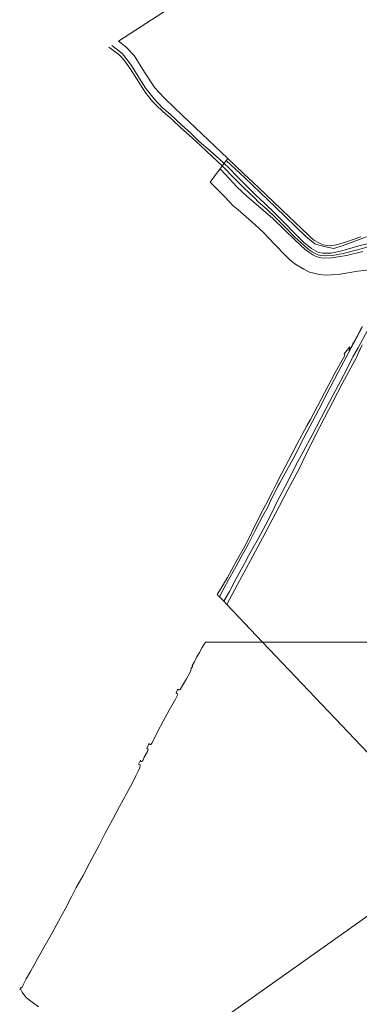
# Model space of a CAD drawing. Extents: x 196936 to 200438, y 361224 to 364196.
# Tile 22 of 256: x 197054 to 197292, y 362246 to 362936. Entities that reach past the tile are written whole.
import ezdxf

# ---------------------------------------------------------------- set-up
doc = ezdxf.new("R2010")
doc.units = 0
for name, color, linetype, lineweight in [('B-ME-GR-BOUWLAND_AKKERBOUW-GV', 80, 'Continuous', 13), ('B-ME-GR-GRAS-GV', 60, 'Continuous', 13), ('B-ME-GW-OPHOGING_KRUIN-G', 90, 'Continuous', 18), ('B-ME-GW-TALUD_KRUIN-G', 90, 'Continuous', 18), ('B-ME-IE-TERREINAFSCHEIDING_KUNSTMATIG_HEKWERK-G', 20, 'IE-TERREINAFSCHEIDING-KUNSTMATIG', 18), ('B-ME-VH-VERHARDING_ASFALT-GV', 252, 'Continuous', 18)]:
    doc.layers.add(name, color=color, linetype=linetype, lineweight=lineweight)
doc.linetypes.add('IE-TERREINAFSCHEIDING-KUNSTMATIG', pattern='A,4,[82,NLCS.SHX,S=0.75,R=90,X=0,Y=0],4,-2', length=10)

msp = doc.modelspace()

# ---------------------------------------------------------------- linework, layer by layer
at = {"layer": 'B-ME-GR-BOUWLAND_AKKERBOUW-GV'}
for points in [[(197292.89, 362783.972, 19.692), (197282.898, 362780.609, 19.709), (197275.778, 362778.473, 19.685), (197272.512, 362777.923, 19.689), (197270.842, 362777.863, 19.769), (197266.627, 362778.569, 19.776), (197263.412, 362779.87, 19.796), (197260.047, 362781.861, 19.823), (197257.212, 362784.349, 19.85), (197250.59, 362790.719, 19.789), (197247.58, 362793.49, 19.87), (197241.82, 362798.97, 19.89), (197238.214, 362802.293, 19.873), (197236.719, 362804.021, 19.789), (197232.542, 362807.856, 19.672), (197226.343, 362813.818, 19.762), (197217.347, 362822.431, 19.739), (197210.948, 362828.342, 19.712), (197199.837, 362838.932, 19.804), (197185.918, 362852.198, 19.919), (197177.075, 362860.54, 19.85), (197172.298, 362865.205, 19.719), (197162.859, 362873.991, 19.554), (197154.753, 362881.983, 19.474), (197148.568, 362888.597, 19.453), (197141.512, 362899.621, 19.447), (197134.154, 362911.268, 19.373), (197128.096, 362917.542, 19.349), (197123.212, 362921.359, 19.131), (197245.399, 363000.361, 19.253)], [(197567.7122, 362500, 18.3274), (197224.1189, 362500, 20.6144), (197199.003, 362526.464, 20.683), (197206.452, 362540.385, 20.726), (197215.596, 362557.138, 20.693), (197224.204, 362573.356, 20.701), (197232.845, 362589.654, 20.684), (197241.748, 362606.643, 20.605), (197250.034, 362621.857, 20.609), (197256.392, 362635.266, 20.459), (197264.19, 362650.892, 20.296), (197273.224, 362668.52, 20.316), (197280.15, 362681.419, 20.216), (197290.112, 362699.894, 20.116), (197291.617, 362703.377, 20.187), (197292.454, 362705.006, 20.187)], [(197067.208, 362244.357, 21.074), (197062.644, 362247.59, 21.098), (197058.814, 362250.543, 21.246), (197057.666, 362251.918, 21.337), (197055.836, 362254.532, 21.405), (197054.832, 362256.429, 21.445), (197054.391, 362256.791, 21.429), (197054.036, 362256.406, 21.409), (197054.538, 362257.782, 21.411), (197054.848, 362257.675, 21.416), (197055.084, 362257.594, 21.419), (197055.436, 362257.649, 21.437), (197055.665, 362258.001, 21.428), (197056.428, 362259.742, 21.393), (197058.536, 362263.914, 21.349), (197061.675, 362269.135, 21.251), (197066.764, 362278.514, 21.198), (197071.872, 362287.513, 21.18), (197076.197, 362295.151, 21.149), (197081.244, 362304.44, 20.964), (197086.311, 362313.633, 20.933), (197090.36, 362321.334, 20.946), (197093.646, 362327.861, 20.888), (197098.395, 362336.459, 20.782), (197103.061, 362345.445, 20.729), (197109.688, 362357.58, 20.671), (197113.848, 362365.993, 20.64), (197119.04, 362375.455, 20.667), (197124.004, 362384.848, 20.694), (197128.989, 362394.144, 20.725), (197132.947, 362401.32, 20.707), (197135.325, 362406.217, 20.738), (197136.948, 362409.436, 20.729), (197138.058, 362412.019, 20.68), (197138.42, 362413.553, 20.667), (197138.365, 362413.906, 20.663), (197138.012, 362414.093, 20.732), (197137.322, 362414.433, 20.933), (197138.6, 362417.186, 20.946), (197138.756, 362416.355, 20.876), (197139.086, 362416.224, 20.748), (197139.498, 362416.271, 20.718), (197140.172, 362416.977, 20.691), (197141.301, 362419.228, 20.687), (197143.607, 362423.316, 20.705), (197143.98, 362424.4, 20.722), (197143.857, 362424.977, 20.753), (197143.48, 362425.238, 20.779), (197143, 362425.418, 20.858), (197144.594, 362429.081, 20.845), (197144.716, 362428.506, 20.771), (197145.053, 362428.329, 20.729), (197145.393, 362428.15, 20.687), (197145.762, 362428.108, 20.661), (197146.462, 362429.058, 20.657), (197147.916, 362431.73, 20.652), (197150.551, 362437.137, 20.67), (197154.564, 362444.538, 20.626), (197158.605, 362452.186, 20.582), (197163.227, 362460.018, 20.604), (197164.744, 362463.244, 20.644), (197164.519, 362463.737, 20.622), (197164.065, 362463.995, 20.651), (197163.494, 362464.32, 20.801), (197164.821, 362466.969, 20.78), (197165.245, 362466.578, 20.718), (197165.862, 362466.508, 20.648), (197166.369, 362466.857, 20.56), (197168.1, 362469.471, 20.552), (197170.8, 362474.317, 20.609), (197173.314, 362478.903, 20.639), (197173.772, 362480.145, 20.687), (197174.197, 362481.427, 20.704), (197174.99, 362482.787, 20.653), (197175.152, 362483.389, 20.613), (197174.867, 362483.579, 20.591), (197176.367, 362486.279, 20.603), (197178.174, 362489.588, 20.599), (197179.95, 362492.677, 20.625), (197181.91, 362496.197, 20.665), (197184.0573, 362500, 20.6744), (197224.1189, 362500, 20.6144), (197362.621, 362354.064, 20.236), (197144.081, 362198.907, 21.072)], [(197144.081, 362198.907, 21.072), (197362.621, 362354.064, 20.236)]]:
    msp.add_polyline3d(points, dxfattribs=at)
msp.add_polyline3d([(197559.982, 362468.79, 18.307), (197362.621, 362354.064, 20.236), (197224.1189, 362500, 20.6144), (197567.7122, 362500, 18.3274), (197565.329, 362490.254, 18.315), (197562.944, 362480.921, 18.319), (197560.676, 362472.007, 18.302)], close=True, dxfattribs=at)
at = {"layer": 'B-ME-GR-GRAS-GV'}
for points in [[(197294.398, 362773.807, 20.493), (197282.954, 362770.895, 20.402), (197272.434, 362769.347, 20.424), (197266.461, 362769.147, 20.45), (197263.938, 362769.513, 20.398), (197261.602, 362770.349, 20.432), (197259.306, 362771.49, 20.467), (197256.43, 362773.389, 20.489), (197253.971, 362775.171, 20.485), (197246.982, 362781.796, 20.485), (197239.634, 362788.749, 20.48), (197231.292, 362796.855, 20.445), (197222.793, 362804.238, 20.267), (197213.323, 362812.246, 20.185), (197206.001, 362819.164, 20.22), (197197.982, 362828.063, 20.267), (197194.338, 362831.797, 20.247), (197195.852, 362833.806, 20.336), (197197.181, 362835.556, 20.224), (197200.704, 362832.287, 20.251), (197206.606, 362826.219, 20.233), (197212.385, 362820.384, 20.229), (197219.068, 362813.44, 20.342), (197225.401, 362807.593, 20.402), (197232.945, 362800.381, 20.476), (197239.056, 362794.255, 20.532), (197246.482, 362786.625, 20.58), (197252.881, 362780.337, 20.463), (197256.185, 362777.519, 20.506), (197258.438, 362775.861, 20.537), (197261.647, 362773.952, 20.489), (197263.354, 362773.219, 20.454), (197266.23, 362772.528, 20.45), (197272.122, 362772.674, 20.385), (197279.515, 362774.352, 20.372), (197291.437, 362777.698, 20.411), (197297.461, 362779.212, 20.446)], [(197297.461, 362779.212, 20.446), (197291.437, 362777.698, 20.411), (197279.515, 362774.352, 20.372), (197272.122, 362772.674, 20.385), (197266.23, 362772.528, 20.45), (197263.354, 362773.219, 20.454), (197261.647, 362773.952, 20.489), (197258.438, 362775.861, 20.537), (197256.185, 362777.519, 20.506), (197252.881, 362780.337, 20.463), (197246.482, 362786.625, 20.58), (197239.056, 362794.255, 20.532), (197232.945, 362800.381, 20.476), (197225.401, 362807.593, 20.402), (197219.068, 362813.44, 20.342), (197212.385, 362820.384, 20.229), (197206.606, 362826.219, 20.233), (197200.704, 362832.287, 20.251), (197197.181, 362835.556, 20.224), (197198.702, 362837.6, 19.714), (197211.758, 362825.466, 19.724), (197233.269, 362804.814, 19.778), (197254.486, 362784.4, 19.844), (197260.815, 362779.257, 19.82), (197266.94, 362777.319, 19.762), (197274.071, 362775.826, 19.784), (197279.939, 362777.777, 19.736), (197296.968, 362784.004, 19.679)], [(197296.968, 362784.004, 19.679), (197279.939, 362777.777, 19.736), (197274.071, 362775.826, 19.784), (197266.94, 362777.319, 19.762), (197260.815, 362779.257, 19.82), (197254.486, 362784.4, 19.844), (197233.269, 362804.814, 19.778), (197211.758, 362825.466, 19.724), (197198.702, 362837.6, 19.714), (197199.837, 362838.932, 19.804), (197210.948, 362828.342, 19.712), (197217.347, 362822.431, 19.739), (197226.343, 362813.818, 19.762), (197232.542, 362807.856, 19.672), (197236.719, 362804.021, 19.789), (197238.214, 362802.293, 19.873), (197241.82, 362798.97, 19.89), (197247.58, 362793.49, 19.87), (197250.59, 362790.719, 19.789), (197257.212, 362784.349, 19.85), (197260.047, 362781.861, 19.823), (197263.412, 362779.87, 19.796), (197266.627, 362778.569, 19.776), (197270.842, 362777.863, 19.769), (197272.512, 362777.923, 19.689), (197275.778, 362778.473, 19.685), (197282.898, 362780.609, 19.709), (197292.89, 362783.972, 19.692)], [(197302.915, 362761.436, 17.989), (197290.834, 362760.029, 18.041), (197277.154, 362757.724, 18.138), (197272.382, 362757.338, 18.158), (197268.58, 362757.287, 18.158), (197263.787, 362757.783, 18.151), (197260.002, 362758.563, 18.17), (197256.946, 362759.246, 18.112), (197253.018, 362761.386, 18.093), (197246.621, 362765.15, 18.132), (197242.957, 362768.227, 18.125), (197240.663, 362770.475, 18.112), (197232.44, 362778.97, 18.073), (197224.609, 362787.274, 18.028), (197216.305, 362794.808, 18.132), (197207.062, 362802.929, 18.138), (197203.567, 362805.892, 18.106), (197197.598, 362812.191, 18.112), (197188.386, 362821.414, 18.073), (197187.325, 362822.458, 18.074), (197191.808, 362828.581, 19.544), (197194.338, 362831.797, 20.247), (197197.982, 362828.063, 20.267), (197206.001, 362819.164, 20.22), (197213.323, 362812.246, 20.185), (197222.793, 362804.238, 20.267), (197231.292, 362796.855, 20.445), (197239.634, 362788.749, 20.48), (197246.982, 362781.796, 20.485), (197253.971, 362775.171, 20.485), (197256.43, 362773.389, 20.489), (197259.306, 362771.49, 20.467), (197261.602, 362770.349, 20.432), (197263.938, 362769.513, 20.398), (197266.461, 362769.147, 20.45), (197272.434, 362769.347, 20.424), (197282.954, 362770.895, 20.402), (197294.398, 362773.807, 20.493)], [(197294.209, 362721.275, 19.318), (197287.76, 362709.277, 19.943), (197282.718, 362699.768, 20.383), (197277.126, 362689.132, 20.413), (197269.462, 362674.466, 20.508), (197263.533, 362663.137, 20.56), (197253.017, 362643.192, 20.581), (197245.492, 362628.415, 20.655), (197239.947, 362618.358, 20.758), (197235.89, 362611.062, 20.829), (197234.899, 362609.28, 20.775), (197229.035, 362597.303, 20.867), (197227.922, 362594.966, 20.903), (197224.403, 362588.403, 20.856), (197219.009, 362578.226, 20.928), (197213.953, 362568.479, 20.915), (197209.225, 362559.672, 20.956), (197205.315, 362552.798, 20.919), (197200.318, 362543.577, 20.934), (197197.22, 362537.989, 20.922), (197194.004, 362531.732, 20.923), (197192.347, 362533.478, 20.706), (197193.991, 362535.962, 20.704), (197199.455, 362545.309, 20.707), (197205.654, 362556.611, 20.71), (197212.552, 362568.953, 20.754), (197220.404, 362584.792, 20.773), (197224.253, 362592.529, 20.713), (197226.116, 362595.946, 20.694), (197231.336, 362606.093, 20.675), (197233.551, 362610.754, 20.735), (197237.631, 362618.369, 20.767), (197242.23, 362627.196, 20.686), (197248.369, 362638.952, 20.631), (197255.15, 362651.643, 20.556), (197257.569, 362655.938, 20.546), (197274.958, 362688.885, 20.341), (197281.664, 362700.96, 20.347), (197281.202, 362702.043, 20.429), (197285.17, 362706.978, 20.384), (197284.679, 362703.975, 20.223), (197287.446, 362709.159, 19.953), (197287.771, 362709.737, 19.888), (197290.264, 362714.497, 19.644), (197293.57, 362720.701, 19.374)], [(197293.757, 362708.351, 19.923), (197291.617, 362703.377, 20.187), (197290.112, 362699.894, 20.116), (197280.15, 362681.419, 20.216), (197273.224, 362668.52, 20.316), (197264.19, 362650.892, 20.296), (197256.392, 362635.266, 20.459), (197250.034, 362621.857, 20.609), (197241.748, 362606.643, 20.605), (197232.845, 362589.654, 20.684), (197224.204, 362573.356, 20.701), (197215.596, 362557.138, 20.693), (197206.452, 362540.385, 20.726), (197199.003, 362526.464, 20.683), (197196.979, 362528.597, 20.953), (197200.864, 362535.508, 20.985), (197205.461, 362544.131, 20.948), (197211.565, 362555.076, 20.926), (197214.332, 362560.48, 20.957), (197217.602, 362566.406, 20.963), (197220.974, 362572.454, 20.938), (197226.491, 362582.53, 20.891), (197230.977, 362591.544, 20.876), (197234.371, 362598.569, 20.854), (197239.869, 362609.07, 20.894), (197248.638, 362626.098, 20.732), (197252.535, 362633.443, 20.738), (197258.831, 362645.1, 20.651), (197264.917, 362656.669, 20.591), (197268.413, 362663.615, 20.56), (197273.622, 362673.326, 20.532), (197282.234, 362689.549, 20.476), (197286.914, 362698.989, 20.531), (197287.385, 362699.933, 20.444), (197290.977, 362706.342, 20.076), (197297.907, 362718.932, 19.397)]]:
    msp.add_polyline3d(points, dxfattribs=at)
at = {"layer": 'B-ME-GW-OPHOGING_KRUIN-G'}
msp.add_polyline3d([(197116.478, 362917.005, 20.524), (197120.818, 362913.873, 20.462), (197123.429, 362911.822, 20.471), (197125.428, 362910.069, 20.449), (197127.02, 362908.277, 20.449), (197131.271, 362902.226, 20.418), (197135.742, 362895.03, 20.405), (197139.744, 362888.733, 20.418), (197140.697, 362887.274, 20.405), (197141.992, 362885.583, 20.397), (197143.527, 362883.364, 20.405), (197146.926, 362879.07, 20.427), (197149.544, 362876.367, 20.405), (197154.23, 362871.963, 20.449), (197160.991, 362866.138, 20.418), (197166.976, 362860.539, 20.418), (197174.707, 362853.376, 20.445), (197180.83, 362847.883, 20.366), (197188.746, 362840.478, 20.371), (197195.852, 362833.806, 20.336), (197196.934, 362832.79, 20.331), (197204.031, 362825.525, 20.358), (197210.864, 362818.604, 20.349), (197218.491, 362811.362, 20.479), (197221.328, 362808.444, 20.492), (197226.994, 362803.477, 20.54), (197233.172, 362797.697, 20.531), (197239.521, 362791.337, 20.544), (197246.759, 362783.961, 20.531), (197252.971, 362778.208, 20.514), (197256.058, 362775.536, 20.54), (197258.807, 362773.59, 20.479), (197260.922, 362772.473, 20.475), (197263.001, 362771.546, 20.488), (197265.024, 362770.906, 20.505), (197267.877, 362770.683, 20.445), (197273.019, 362771.117, 20.497), (197280.447, 362772.426, 20.488), (197290.565, 362775.084, 20.527), (197298.76, 362777.365, 20.505)], dxfattribs=at)
at = {"layer": 'B-ME-GW-TALUD_KRUIN-G'}
msp.add_polyline3d([(197118.512, 362918.32, 20.376), (197123.644, 362914.3, 20.407), (197125.707, 362912.605, 20.372), (197127.012, 362911.258, 20.385), (197132.334, 362904.309, 20.359), (197136.854, 362896.91, 20.346), (197139.137, 362893.146, 20.355), (197142.395, 362888.109, 20.342), (197143.57, 362886.716, 20.294), (197148.118, 362880.921, 20.32), (197153.743, 362874.859, 20.398), (197159.713, 362869.772, 20.415), (197167.249, 362862.498, 20.424), (197173.876, 362856.767, 20.381), (197179.697, 362851.02, 20.389), (197187.469, 362844.364, 20.329), (197193.906, 362838.597, 20.229), (197197.181, 362835.556, 20.224), (197200.704, 362832.287, 20.251), (197206.606, 362826.219, 20.233), (197212.385, 362820.384, 20.229), (197219.068, 362813.44, 20.342), (197225.401, 362807.593, 20.402), (197232.945, 362800.381, 20.476), (197239.056, 362794.255, 20.532), (197246.482, 362786.625, 20.58), (197252.881, 362780.337, 20.463), (197256.185, 362777.519, 20.506), (197258.438, 362775.861, 20.537), (197261.647, 362773.952, 20.489), (197263.354, 362773.219, 20.454), (197266.23, 362772.528, 20.45), (197272.122, 362772.674, 20.385), (197279.515, 362774.352, 20.372), (197291.437, 362777.698, 20.411), (197297.461, 362779.212, 20.446)], dxfattribs=at)
at = {"layer": 'B-ME-IE-TERREINAFSCHEIDING_KUNSTMATIG_HEKWERK-G'}
msp.add_polyline3d([(197292.89, 362783.972, 19.692), (197282.898, 362780.609, 19.709), (197275.778, 362778.473, 19.685), (197272.512, 362777.923, 19.689), (197270.842, 362777.863, 19.769), (197266.627, 362778.569, 19.776), (197263.412, 362779.87, 19.796), (197260.047, 362781.861, 19.823), (197257.212, 362784.349, 19.85), (197250.59, 362790.719, 19.789), (197247.58, 362793.49, 19.87), (197241.82, 362798.97, 19.89), (197238.214, 362802.293, 19.873), (197236.719, 362804.021, 19.789), (197232.542, 362807.856, 19.672), (197226.343, 362813.818, 19.762), (197217.347, 362822.431, 19.739)], dxfattribs=at)
at = {"layer": 'B-ME-VH-VERHARDING_ASFALT-GV'}
msp.add_polyline3d([(197297.907, 362718.932, 19.397), (197290.977, 362706.342, 20.076), (197287.385, 362699.933, 20.444), (197286.914, 362698.989, 20.531), (197282.234, 362689.549, 20.476), (197273.622, 362673.326, 20.532), (197268.413, 362663.615, 20.56), (197264.917, 362656.669, 20.591), (197258.831, 362645.1, 20.651), (197252.535, 362633.443, 20.738), (197248.638, 362626.098, 20.732), (197239.869, 362609.07, 20.894), (197234.371, 362598.569, 20.854), (197230.977, 362591.544, 20.876), (197226.491, 362582.53, 20.891), (197220.974, 362572.454, 20.938), (197217.602, 362566.406, 20.963), (197214.332, 362560.48, 20.957), (197211.565, 362555.076, 20.926), (197205.461, 362544.131, 20.948), (197200.864, 362535.508, 20.985), (197196.979, 362528.597, 20.953), (197194.004, 362531.732, 20.923), (197197.22, 362537.989, 20.922), (197200.318, 362543.577, 20.934), (197205.315, 362552.798, 20.919), (197209.225, 362559.672, 20.956), (197213.953, 362568.479, 20.915), (197219.009, 362578.226, 20.928), (197224.403, 362588.403, 20.856), (197227.922, 362594.966, 20.903), (197229.035, 362597.303, 20.867), (197234.899, 362609.28, 20.775), (197235.89, 362611.062, 20.829), (197239.947, 362618.358, 20.758), (197245.492, 362628.415, 20.655), (197253.017, 362643.192, 20.581), (197263.533, 362663.137, 20.56), (197269.462, 362674.466, 20.508), (197277.126, 362689.132, 20.413), (197282.718, 362699.768, 20.383), (197287.76, 362709.277, 19.943), (197294.209, 362721.275, 19.318)], dxfattribs=at)

doc.saveas('drawing.dxf')
